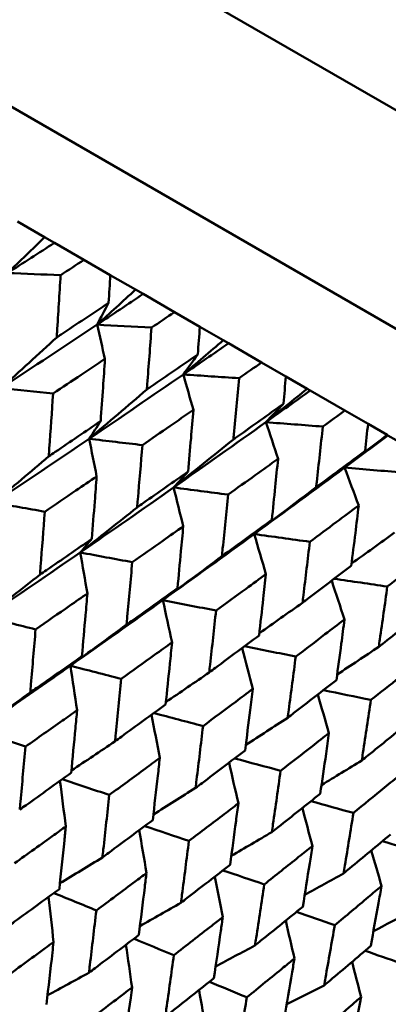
# Model space of a CAD drawing. Header units: millimetres. Extents: x 188 to 1913, y 148 to 2839.
# Tile 16 of 211: x 617 to 621, y 218 to 228. Entities that reach past the tile are written whole.
import ezdxf

# ---------------------------------------------------------------- set-up
doc = ezdxf.new("R2010")
doc.units = ezdxf.units.MM
doc.header["$LTSCALE"] = 10
doc.layers.add('Widoczne (ISO)', color=7, linetype='Continuous', lineweight=50)

msp = doc.modelspace()

# ---------------------------------------------------------------- linework, layer by layer
at = {"layer": 'Widoczne (ISO)'}
for p, q in [((594.551, 242.392), (627.459, 223.393)), ((594.433, 240.188), (625.61, 222.188)), ((617.038, 225.983), (617.32, 225.82)), ((617.32, 225.82), (617.422, 225.761)), ((617.422, 225.761), (617.729, 225.584)), ((618.003, 225.426), (617.729, 225.584)), ((618.003, 225.426), (618.265, 225.274)), ((618.265, 225.274), (618.344, 225.229)), ((618.344, 225.229), (618.67, 225.04)), ((618.934, 224.888), (618.67, 225.04)), ((618.934, 224.888), (619.176, 224.748)), ((619.176, 224.748), (619.232, 224.716)), ((619.232, 224.716), (619.576, 224.517)), ((619.828, 224.372), (619.576, 224.517)), ((619.828, 224.372), (620.049, 224.244)), ((620.049, 224.244), (620.081, 224.226)), ((620.081, 224.226), (620.442, 224.018)), ((620.682, 223.879), (620.442, 224.018)), ((620.682, 223.879), (620.881, 223.764)), ((620.881, 223.764), (620.889, 223.759)), ((620.889, 223.759), (621.264, 223.543))]:
    msp.add_line(p, q, dxfattribs=at)
msp.add_circle((591.006, 198.251), 50, dxfattribs=at)
for points in [[(617.32, 225.82), (617.192, 225.695), (617.064, 225.571), (616.935, 225.447)], [(616.935, 225.447), (617.098, 225.551), (617.26, 225.656), (617.422, 225.761)], [(616.935, 225.447), (617.119, 225.439), (617.302, 225.432), (617.486, 225.425)], [(618.265, 225.274), (618.132, 225.152), (617.999, 225.031), (617.866, 224.91)], [(617.866, 224.91), (618.025, 225.016), (618.185, 225.122), (618.344, 225.229)], [(617.866, 224.91), (617.905, 224.985), (617.945, 225.061), (617.985, 225.137)], [(616.869, 224.252), (617.203, 224.47), (617.535, 224.69), (617.866, 224.91)], [(617.947, 224.554), (617.92, 224.673), (617.893, 224.791), (617.866, 224.91)], [(617.866, 224.91), (618.054, 224.899), (618.243, 224.889), (618.431, 224.879)], [(617.446, 224.777), (617.254, 224.601), (617.062, 224.426), (616.869, 224.252)], [(619.176, 224.748), (619.038, 224.629), (618.9, 224.51), (618.762, 224.392)], [(618.762, 224.392), (618.919, 224.5), (619.075, 224.608), (619.232, 224.716)], [(618.762, 224.392), (618.812, 224.462), (618.862, 224.531), (618.912, 224.601)], [(617.783, 223.724), (618.111, 223.946), (618.437, 224.169), (618.762, 224.392)], [(618.866, 224.023), (618.831, 224.146), (618.797, 224.269), (618.762, 224.392)], [(618.762, 224.392), (618.955, 224.379), (619.148, 224.366), (619.341, 224.354)], [(616.869, 224.252), (617.049, 224.232), (617.228, 224.213), (617.408, 224.194)], [(620.049, 224.244), (619.907, 224.128), (619.764, 224.012), (619.621, 223.896)], [(618.382, 224.236), (618.183, 224.065), (617.983, 223.894), (617.783, 223.724)], [(619.621, 223.896), (619.775, 224.006), (619.928, 224.116), (620.081, 224.226)], [(619.621, 223.896), (619.681, 223.96), (619.742, 224.024), (619.802, 224.087)], [(617.783, 223.724), (617.823, 223.785), (617.863, 223.847), (617.903, 223.908)], [(618.661, 223.217), (618.982, 223.443), (619.302, 223.669), (619.621, 223.896)], [(619.746, 223.515), (619.705, 223.642), (619.663, 223.769), (619.621, 223.896)], [(619.621, 223.896), (619.818, 223.881), (620.015, 223.866), (620.212, 223.851)], [(620.881, 223.764), (620.733, 223.65), (620.586, 223.537), (620.439, 223.424)], [(620.439, 223.424), (620.589, 223.536), (620.739, 223.647), (620.889, 223.759)], [(616.794, 223.06), (617.125, 223.28), (617.455, 223.502), (617.783, 223.724)], [(617.861, 223.333), (617.835, 223.464), (617.809, 223.594), (617.783, 223.724)], [(617.783, 223.724), (617.967, 223.702), (618.152, 223.68), (618.336, 223.658)], [(619.282, 223.717), (619.075, 223.549), (618.868, 223.383), (618.661, 223.217)], [(617.363, 223.542), (617.174, 223.38), (616.984, 223.22), (616.794, 223.06)], [(620.439, 223.424), (620.509, 223.482), (620.58, 223.54), (620.651, 223.597)], [(619.499, 222.733), (619.814, 222.963), (620.127, 223.193), (620.439, 223.424)], [(620.585, 223.031), (620.536, 223.162), (620.487, 223.293), (620.439, 223.424)], [(620.439, 223.424), (620.639, 223.407), (620.839, 223.39), (621.04, 223.373)], [(618.661, 223.217), (618.711, 223.273), (618.762, 223.328), (618.812, 223.383)], [(617.69, 222.542), (618.015, 222.766), (618.339, 222.991), (618.661, 223.217)], [(618.761, 222.814), (618.728, 222.948), (618.694, 223.083), (618.661, 223.217)], [(618.661, 223.217), (618.849, 223.193), (619.038, 223.168), (619.227, 223.144)], [(620.142, 223.22), (619.928, 223.057), (619.714, 222.895), (619.499, 222.733)], [(616.794, 223.06), (616.97, 223.029), (617.146, 222.997), (617.321, 222.966)], [(618.282, 223.011), (618.085, 222.854), (617.888, 222.698), (617.69, 222.542)], [(619.499, 222.733), (619.56, 222.783), (619.621, 222.832), (619.682, 222.881)], [(618.549, 222.047), (618.867, 222.275), (619.184, 222.503), (619.499, 222.733)], [(619.621, 222.317), (619.58, 222.456), (619.54, 222.595), (619.499, 222.733)], [(619.499, 222.733), (619.692, 222.706), (619.884, 222.68), (620.077, 222.653)], [(620.958, 222.749), (620.809, 222.641), (620.66, 222.534), (620.511, 222.427)], [(617.69, 222.542), (617.731, 222.589), (617.771, 222.637), (617.811, 222.684)], [(616.71, 221.872), (617.038, 222.094), (617.365, 222.318), (617.69, 222.542)], [(617.765, 222.116), (617.74, 222.258), (617.715, 222.4), (617.69, 222.542)], [(617.69, 222.542), (617.871, 222.508), (618.051, 222.475), (618.231, 222.441)], [(619.162, 222.503), (618.958, 222.35), (618.753, 222.198), (618.549, 222.047)], [(617.271, 222.311), (617.084, 222.164), (616.897, 222.018), (616.71, 221.872)], [(620.437, 221.846), (620.393, 221.98), (620.348, 222.114), (620.304, 222.249)], [(620.33, 222.268), (620.514, 222.242), (620.698, 222.215), (620.882, 222.188)], [(618.549, 222.047), (618.599, 222.088), (618.65, 222.129), (618.701, 222.17)], [(617.588, 221.365), (617.91, 221.591), (618.23, 221.818), (618.549, 222.047)], [(618.645, 221.607), (618.613, 221.754), (618.581, 221.9), (618.549, 222.047)], [(618.549, 222.047), (618.733, 222.01), (618.918, 221.974), (619.102, 221.938)], [(620, 222.019), (619.851, 221.914), (619.701, 221.808), (619.552, 221.704)], [(616.71, 221.872), (616.882, 221.829), (617.054, 221.786), (617.226, 221.743)], [(618.171, 221.792), (617.977, 221.649), (617.782, 221.506), (617.588, 221.365)], [(619.483, 221.123), (619.447, 221.265), (619.41, 221.407), (619.373, 221.549)], [(619.398, 221.568), (619.576, 221.532), (619.753, 221.496), (619.93, 221.46)], [(620.794, 221.561), (620.649, 221.465), (620.505, 221.369), (620.361, 221.274)], [(617.588, 221.365), (617.628, 221.398), (617.668, 221.431), (617.708, 221.464)], [(617.658, 220.902), (617.635, 221.057), (617.611, 221.211), (617.588, 221.365)], [(617.588, 221.365), (617.764, 221.319), (617.94, 221.274), (618.117, 221.228)], [(619.031, 221.295), (618.881, 221.192), (618.731, 221.089), (618.58, 220.986)], [(617.171, 221.087), (616.986, 220.953), (616.802, 220.821), (616.618, 220.689)], [(620.276, 220.665), (620.237, 220.799), (620.198, 220.932), (620.159, 221.065)], [(620.219, 221.111), (620.383, 221.077), (620.548, 221.043), (620.712, 221.009)], [(618.456, 220.873), (618.626, 220.828), (618.796, 220.783), (618.967, 220.738)], [(618.517, 220.406), (618.489, 220.556), (618.46, 220.705), (618.431, 220.855)], [(619.847, 220.824), (619.702, 220.73), (619.557, 220.636), (619.412, 220.543)], [(616.618, 220.689), (616.785, 220.634), (616.953, 220.579), (617.121, 220.524)], [(618.051, 220.578), (617.9, 220.477), (617.749, 220.375), (617.598, 220.275)], [(619.334, 219.935), (619.301, 220.076), (619.269, 220.217), (619.237, 220.358)], [(619.295, 220.402), (619.454, 220.359), (619.613, 220.316), (619.772, 220.273)], [(620.617, 220.38), (620.477, 220.295), (620.338, 220.21), (620.198, 220.125)], [(617.54, 219.694), (617.52, 219.852), (617.5, 220.01), (617.479, 220.167)], [(617.503, 220.184), (617.666, 220.13), (617.829, 220.076), (617.992, 220.022)], [(618.889, 220.094), (618.743, 220.002), (618.597, 219.911), (618.451, 219.819)], [(620.087, 219.957), (620.235, 219.916), (620.383, 219.875), (620.53, 219.835)], [(620.103, 219.49), (620.069, 219.623), (620.034, 219.755), (619.999, 219.887)], [(618.379, 219.21), (618.354, 219.359), (618.329, 219.508), (618.304, 219.656)], [(618.361, 219.698), (618.514, 219.647), (618.667, 219.595), (618.82, 219.543)], [(619.682, 219.636), (619.542, 219.553), (619.401, 219.47), (619.26, 219.388)], [(620.83, 219.54), (620.966, 219.502), (621.102, 219.464), (621.238, 219.426)], [(620.823, 219.075), (620.787, 219.198), (620.751, 219.321), (620.715, 219.444)], [(617.921, 219.372), (617.773, 219.282), (617.626, 219.192), (617.479, 219.103)], [(619.173, 219.238), (619.316, 219.189), (619.459, 219.141), (619.603, 219.092)], [(619.172, 218.752), (619.144, 218.892), (619.116, 219.032), (619.088, 219.172)], [(620.427, 219.206), (620.293, 219.131), (620.158, 219.057), (620.024, 218.982)], [(617.413, 218.493), (617.396, 218.649), (617.379, 218.806), (617.361, 218.962)], [(617.416, 219.002), (617.563, 218.942), (617.71, 218.882), (617.858, 218.821)], [(618.737, 218.901), (618.595, 218.82), (618.453, 218.739), (618.311, 218.659)], [(619.917, 218.322), (619.887, 218.453), (619.856, 218.584), (619.826, 218.715)], [(619.937, 218.805), (620.07, 218.76), (620.203, 218.714), (620.336, 218.668)], [(621.121, 218.806), (620.993, 218.739), (620.866, 218.672), (620.738, 218.605)], [(618.248, 218.528), (618.387, 218.47), (618.525, 218.413), (618.663, 218.356)], [(618.229, 218.021), (618.208, 218.169), (618.187, 218.317), (618.165, 218.465)], [(619.506, 218.457), (619.37, 218.384), (619.234, 218.312), (619.098, 218.239)], [(620.651, 218.402), (620.773, 218.36), (620.895, 218.317), (621.017, 218.275)], [(620.61, 217.922), (620.579, 218.044), (620.547, 218.165), (620.516, 218.287)], [(617.781, 218.174), (617.637, 218.095), (617.494, 218.017), (617.35, 217.939)], [(619.034, 218.079), (619.163, 218.026), (619.292, 217.972), (619.421, 217.918)], [(620.226, 218.041), (620.096, 217.976), (619.967, 217.911), (619.837, 217.847)], [(618.998, 217.577), (618.974, 217.716), (618.95, 217.855), (618.925, 217.993)]]:
    msp.add_open_spline(points, degree=3, dxfattribs=at)
for points, knots in [([(617.729, 225.584), (617.648, 225.531), (617.568, 225.478), (617.487, 225.425), (617.486, 225.425), (617.486, 225.425)], [0, 0, 0, 0, 0.02969567, 0.02969567, 0.02988021, 0.02988021, 0.02988021, 0.02988021]), ([(617.486, 225.425), (617.474, 225.227), (617.462, 225.029), (617.448, 224.813), (617.447, 224.795), (617.446, 224.777)], [0.0297954, 0.0297954, 0.0297954, 0.0297954, 0.09092493, 0.09092493, 0.09655955, 0.09655955, 0.09655955, 0.09655955]), ([(617.985, 225.137), (617.985, 225.137), (617.985, 225.138), (617.991, 225.234), (617.997, 225.33), (618.003, 225.426)], [0.02951568, 0.02951568, 0.02951568, 0.02951568, 0.02969929, 0.02969929, 0.05939589, 0.05939589, 0.05939589, 0.05939589]), ([(617.446, 224.777), (617.461, 224.787), (617.476, 224.797), (617.656, 224.917), (617.821, 225.027), (617.985, 225.137)], [0.0853813, 0.0853813, 0.0853813, 0.0853813, 0.09097809, 0.09097809, 0.15214536, 0.15214536, 0.15214536, 0.15214536]), ([(618.67, 225.04), (618.591, 224.987), (618.512, 224.933), (618.432, 224.88), (618.432, 224.879), (618.431, 224.879)], [0, 0, 0, 0, 0.02969567, 0.02969567, 0.02988021, 0.02988021, 0.02988021, 0.02988021]), ([(618.431, 224.879), (618.417, 224.682), (618.402, 224.486), (618.385, 224.272), (618.384, 224.254), (618.382, 224.236)], [0.0297954, 0.0297954, 0.0297954, 0.0297954, 0.09092493, 0.09092493, 0.09655955, 0.09655955, 0.09655955, 0.09655955]), ([(618.912, 224.601), (618.912, 224.602), (618.912, 224.602), (618.92, 224.698), (618.927, 224.793), (618.934, 224.888)], [0.02951568, 0.02951568, 0.02951568, 0.02951568, 0.02969929, 0.02969929, 0.05939589, 0.05939589, 0.05939589, 0.05939589]), ([(617.947, 224.554), (617.865, 224.499), (617.783, 224.444), (617.603, 224.324), (617.505, 224.259), (617.408, 224.194)], [0.03078053, 0.03078053, 0.03078053, 0.03078053, 0.06149921, 0.06149921, 0.09773041, 0.09773041, 0.09773041, 0.09773041]), ([(617.903, 223.908), (617.911, 224.025), (617.919, 224.141), (617.934, 224.356), (617.941, 224.455), (617.947, 224.554)], [0.02528165, 0.02528165, 0.02528165, 0.02528165, 0.06150593, 0.06150593, 0.09223152, 0.09223152, 0.09223152, 0.09223152]), ([(618.382, 224.236), (618.397, 224.246), (618.412, 224.256), (618.589, 224.378), (618.751, 224.489), (618.912, 224.601)], [0.0853813, 0.0853813, 0.0853813, 0.0853813, 0.09097809, 0.09097809, 0.15214536, 0.15214536, 0.15214536, 0.15214536]), ([(619.576, 224.517), (619.498, 224.463), (619.42, 224.409), (619.342, 224.354), (619.342, 224.354), (619.341, 224.354)], [0, 0, 0, 0, 0.02969567, 0.02969567, 0.02988021, 0.02988021, 0.02988021, 0.02988021]), ([(619.341, 224.354), (619.324, 224.159), (619.306, 223.964), (619.286, 223.752), (619.284, 223.734), (619.282, 223.717)], [0.0297954, 0.0297954, 0.0297954, 0.0297954, 0.09092493, 0.09092493, 0.09655955, 0.09655955, 0.09655955, 0.09655955]), ([(619.802, 224.087), (619.802, 224.088), (619.802, 224.089), (619.811, 224.183), (619.82, 224.277), (619.828, 224.372)], [0.02951568, 0.02951568, 0.02951568, 0.02951568, 0.02969929, 0.02969929, 0.05939589, 0.05939589, 0.05939589, 0.05939589]), ([(617.408, 224.194), (617.395, 224.003), (617.382, 223.813), (617.367, 223.596), (617.365, 223.569), (617.363, 223.542)], [0.02983351, 0.02983351, 0.02983351, 0.02983351, 0.0889495, 0.0889495, 0.09731113, 0.09731113, 0.09731113, 0.09731113]), ([(619.282, 223.717), (619.297, 223.727), (619.312, 223.737), (619.485, 223.861), (619.644, 223.974), (619.802, 224.087)], [0.0853813, 0.0853813, 0.0853813, 0.0853813, 0.09097809, 0.09097809, 0.15214536, 0.15214536, 0.15214536, 0.15214536]), ([(618.866, 224.023), (618.785, 223.968), (618.704, 223.912), (618.528, 223.79), (618.432, 223.724), (618.336, 223.658)], [0.03078053, 0.03078053, 0.03078053, 0.03078053, 0.06149921, 0.06149921, 0.09773041, 0.09773041, 0.09773041, 0.09773041]), ([(618.812, 223.383), (618.822, 223.499), (618.832, 223.614), (618.85, 223.827), (618.858, 223.925), (618.866, 224.023)], [0.02528165, 0.02528165, 0.02528165, 0.02528165, 0.06150593, 0.06150593, 0.09223152, 0.09223152, 0.09223152, 0.09223152]), ([(620.442, 224.018), (620.366, 223.962), (620.289, 223.907), (620.213, 223.852), (620.212, 223.851), (620.212, 223.851)], [0, 0, 0, 0, 0.02969567, 0.02969567, 0.02988021, 0.02988021, 0.02988021, 0.02988021]), ([(617.363, 223.542), (617.385, 223.557), (617.408, 223.572), (617.588, 223.694), (617.746, 223.801), (617.903, 223.908)], [0.0806421, 0.0806421, 0.0806421, 0.0806421, 0.08897282, 0.08897282, 0.14811965, 0.14811965, 0.14811965, 0.14811965]), ([(620.212, 223.851), (620.191, 223.658), (620.17, 223.466), (620.146, 223.256), (620.144, 223.238), (620.142, 223.22)], [0.0297954, 0.0297954, 0.0297954, 0.0297954, 0.09092493, 0.09092493, 0.09655955, 0.09655955, 0.09655955, 0.09655955]), ([(620.651, 223.597), (620.651, 223.598), (620.651, 223.599), (620.661, 223.692), (620.672, 223.785), (620.682, 223.879)], [0.02951568, 0.02951568, 0.02951568, 0.02951568, 0.02969929, 0.02969929, 0.05939589, 0.05939589, 0.05939589, 0.05939589]), ([(618.336, 223.658), (618.321, 223.469), (618.305, 223.28), (618.286, 223.065), (618.284, 223.038), (618.282, 223.011)], [0.02983351, 0.02983351, 0.02983351, 0.02983351, 0.0889495, 0.0889495, 0.09731113, 0.09731113, 0.09731113, 0.09731113]), ([(620.142, 223.22), (620.156, 223.231), (620.171, 223.241), (620.341, 223.367), (620.496, 223.482), (620.651, 223.597)], [0.0853813, 0.0853813, 0.0853813, 0.0853813, 0.09097809, 0.09097809, 0.15214536, 0.15214536, 0.15214536, 0.15214536]), ([(619.746, 223.515), (619.667, 223.458), (619.588, 223.401), (619.415, 223.278), (619.321, 223.211), (619.227, 223.144)], [0.03078053, 0.03078053, 0.03078053, 0.03078053, 0.06149921, 0.06149921, 0.09773041, 0.09773041, 0.09773041, 0.09773041]), ([(619.682, 222.881), (619.694, 222.996), (619.705, 223.11), (619.727, 223.321), (619.737, 223.418), (619.746, 223.515)], [0.02528165, 0.02528165, 0.02528165, 0.02528165, 0.06150593, 0.06150593, 0.09223152, 0.09223152, 0.09223152, 0.09223152]), ([(617.861, 223.333), (617.789, 223.284), (617.717, 223.235), (617.537, 223.113), (617.429, 223.04), (617.321, 222.966)], [0.03448054, 0.03448054, 0.03448054, 0.03448054, 0.06157222, 0.06157222, 0.10209717, 0.10209717, 0.10209717, 0.10209717]), ([(617.811, 222.684), (617.821, 222.813), (617.831, 222.943), (617.848, 223.159), (617.855, 223.246), (617.861, 223.333)], [0.02104899, 0.02104899, 0.02104899, 0.02104899, 0.0615671, 0.0615671, 0.08866561, 0.08866561, 0.08866561, 0.08866561]), ([(618.282, 223.011), (618.304, 223.027), (618.325, 223.042), (618.503, 223.166), (618.657, 223.275), (618.812, 223.383)], [0.0806421, 0.0806421, 0.0806421, 0.0806421, 0.08897282, 0.08897282, 0.14811965, 0.14811965, 0.14811965, 0.14811965]), ([(619.227, 223.144), (619.208, 222.957), (619.19, 222.769), (619.168, 222.556), (619.165, 222.53), (619.162, 222.503)], [0.02983351, 0.02983351, 0.02983351, 0.02983351, 0.0889495, 0.0889495, 0.09731113, 0.09731113, 0.09731113, 0.09731113]), ([(620.585, 223.031), (620.507, 222.973), (620.43, 222.915), (620.26, 222.789), (620.169, 222.721), (620.077, 222.653)], [0.03078053, 0.03078053, 0.03078053, 0.03078053, 0.06149921, 0.06149921, 0.09773041, 0.09773041, 0.09773041, 0.09773041]), ([(620.508, 222.404), (620.522, 222.517), (620.536, 222.63), (620.562, 222.839), (620.573, 222.935), (620.585, 223.031)], [0.02528165, 0.02528165, 0.02528165, 0.02528165, 0.06150593, 0.06150593, 0.09223152, 0.09223152, 0.09223152, 0.09223152]), ([(617.321, 222.966), (617.307, 222.776), (617.293, 222.585), (617.276, 222.367), (617.273, 222.339), (617.271, 222.311)], [0.02530969, 0.02530969, 0.02530969, 0.02530969, 0.08465152, 0.08465152, 0.09334823, 0.09334823, 0.09334823, 0.09334823]), ([(618.761, 222.814), (618.69, 222.764), (618.62, 222.714), (618.443, 222.59), (618.337, 222.515), (618.231, 222.441)], [0.03448054, 0.03448054, 0.03448054, 0.03448054, 0.06157222, 0.06157222, 0.10209717, 0.10209717, 0.10209717, 0.10209717]), ([(618.701, 222.17), (618.713, 222.299), (618.725, 222.427), (618.745, 222.641), (618.753, 222.727), (618.761, 222.814)], [0.02104899, 0.02104899, 0.02104899, 0.02104899, 0.0615671, 0.0615671, 0.08866561, 0.08866561, 0.08866561, 0.08866561]), ([(619.162, 222.503), (619.183, 222.519), (619.205, 222.534), (619.378, 222.66), (619.53, 222.771), (619.682, 222.881)], [0.0806421, 0.0806421, 0.0806421, 0.0806421, 0.08897282, 0.08897282, 0.14811965, 0.14811965, 0.14811965, 0.14811965]), ([(617.271, 222.311), (617.294, 222.327), (617.317, 222.343), (617.497, 222.467), (617.654, 222.575), (617.811, 222.684)], [0.07597559, 0.07597559, 0.07597559, 0.07597559, 0.08464777, 0.08464777, 0.14401425, 0.14401425, 0.14401425, 0.14401425]), ([(620.077, 222.653), (620.055, 222.468), (620.033, 222.283), (620.007, 222.071), (620.004, 222.045), (620, 222.019)], [0.02983351, 0.02983351, 0.02983351, 0.02983351, 0.0889495, 0.0889495, 0.09731113, 0.09731113, 0.09731113, 0.09731113]), ([(621.378, 222.573), (621.302, 222.514), (621.227, 222.455), (621.062, 222.327), (620.972, 222.258), (620.882, 222.188)], [0.03078053, 0.03078053, 0.03078053, 0.03078053, 0.06149921, 0.06149921, 0.09773041, 0.09773041, 0.09773041, 0.09773041]), ([(618.231, 222.441), (618.214, 222.252), (618.197, 222.063), (618.176, 221.847), (618.174, 221.819), (618.171, 221.792)], [0.02530969, 0.02530969, 0.02530969, 0.02530969, 0.08465152, 0.08465152, 0.09334823, 0.09334823, 0.09334823, 0.09334823]), ([(620, 222.019), (620.021, 222.035), (620.042, 222.051), (620.212, 222.179), (620.36, 222.291), (620.508, 222.404)], [0.0806421, 0.0806421, 0.0806421, 0.0806421, 0.08897282, 0.08897282, 0.14811965, 0.14811965, 0.14811965, 0.14811965]), ([(619.621, 222.317), (619.552, 222.266), (619.483, 222.216), (619.31, 222.089), (619.206, 222.014), (619.102, 221.938)], [0.03448054, 0.03448054, 0.03448054, 0.03448054, 0.06157222, 0.06157222, 0.10209717, 0.10209717, 0.10209717, 0.10209717]), ([(619.549, 221.68), (619.564, 221.807), (619.578, 221.934), (619.602, 222.147), (619.611, 222.232), (619.621, 222.317)], [0.02104899, 0.02104899, 0.02104899, 0.02104899, 0.0615671, 0.0615671, 0.08866561, 0.08866561, 0.08866561, 0.08866561]), ([(617.765, 222.116), (617.703, 222.073), (617.642, 222.03), (617.462, 221.906), (617.344, 221.824), (617.226, 221.743)], [0.03825175, 0.03825175, 0.03825175, 0.03825175, 0.06160817, 0.06160817, 0.10638617, 0.10638617, 0.10638617, 0.10638617]), ([(617.708, 221.464), (617.721, 221.607), (617.733, 221.749), (617.752, 221.966), (617.758, 222.041), (617.765, 222.116)], [0.01681985, 0.01681985, 0.01681985, 0.01681985, 0.06159108, 0.06159108, 0.08495433, 0.08495433, 0.08495433, 0.08495433]), ([(618.171, 221.792), (618.194, 221.808), (618.216, 221.824), (618.393, 221.95), (618.547, 222.06), (618.701, 222.17)], [0.07597559, 0.07597559, 0.07597559, 0.07597559, 0.08464777, 0.08464777, 0.14401425, 0.14401425, 0.14401425, 0.14401425]), ([(620.882, 222.188), (620.857, 222.005), (620.831, 221.822), (620.801, 221.613), (620.797, 221.587), (620.794, 221.561)], [0.02983351, 0.02983351, 0.02983351, 0.02983351, 0.0889495, 0.0889495, 0.09731113, 0.09731113, 0.09731113, 0.09731113]), ([(619.102, 221.938), (619.082, 221.751), (619.061, 221.564), (619.037, 221.35), (619.034, 221.323), (619.031, 221.295)], [0.02530969, 0.02530969, 0.02530969, 0.02530969, 0.08465152, 0.08465152, 0.09334823, 0.09334823, 0.09334823, 0.09334823]), ([(620.794, 221.561), (620.814, 221.577), (620.835, 221.593), (621, 221.724), (621.145, 221.838), (621.289, 221.953)], [0.0806421, 0.0806421, 0.0806421, 0.0806421, 0.08897282, 0.08897282, 0.14811965, 0.14811965, 0.14811965, 0.14811965]), ([(620.437, 221.846), (620.37, 221.794), (620.302, 221.743), (620.133, 221.614), (620.032, 221.537), (619.93, 221.46)], [0.03448054, 0.03448054, 0.03448054, 0.03448054, 0.06157222, 0.06157222, 0.10209717, 0.10209717, 0.10209717, 0.10209717]), ([(620.353, 221.216), (620.37, 221.342), (620.387, 221.467), (620.415, 221.677), (620.426, 221.762), (620.437, 221.846)], [0.02104899, 0.02104899, 0.02104899, 0.02104899, 0.0615671, 0.0615671, 0.08866561, 0.08866561, 0.08866561, 0.08866561]), ([(617.226, 221.743), (617.21, 221.552), (617.194, 221.362), (617.175, 221.143), (617.173, 221.115), (617.171, 221.087)], [0.02053386, 0.02053386, 0.02053386, 0.02053386, 0.08016461, 0.08016461, 0.08898694, 0.08898694, 0.08898694, 0.08898694]), ([(619.031, 221.295), (619.053, 221.312), (619.075, 221.328), (619.248, 221.456), (619.399, 221.568), (619.549, 221.68)], [0.07597559, 0.07597559, 0.07597559, 0.07597559, 0.08464777, 0.08464777, 0.14401425, 0.14401425, 0.14401425, 0.14401425]), ([(618.645, 221.607), (618.585, 221.564), (618.524, 221.521), (618.348, 221.394), (618.233, 221.311), (618.117, 221.228)], [0.03825175, 0.03825175, 0.03825175, 0.03825175, 0.06160817, 0.06160817, 0.10638617, 0.10638617, 0.10638617, 0.10638617]), ([(618.578, 220.962), (618.593, 221.103), (618.608, 221.245), (618.63, 221.46), (618.637, 221.533), (618.645, 221.607)], [0.01681985, 0.01681985, 0.01681985, 0.01681985, 0.06159108, 0.06159108, 0.08495433, 0.08495433, 0.08495433, 0.08495433]), ([(617.171, 221.087), (617.194, 221.103), (617.217, 221.119), (617.396, 221.245), (617.553, 221.354), (617.708, 221.464)], [0.07138254, 0.07138254, 0.07138254, 0.07138254, 0.08018544, 0.08018544, 0.13983561, 0.13983561, 0.13983561, 0.13983561]), ([(619.93, 221.46), (619.907, 221.275), (619.882, 221.09), (619.854, 220.878), (619.851, 220.851), (619.847, 220.824)], [0.02530969, 0.02530969, 0.02530969, 0.02530969, 0.08465152, 0.08465152, 0.09334823, 0.09334823, 0.09334823, 0.09334823]), ([(621.206, 221.402), (621.141, 221.349), (621.075, 221.296), (620.91, 221.165), (620.811, 221.087), (620.712, 221.009)], [0.03448054, 0.03448054, 0.03448054, 0.03448054, 0.06157222, 0.06157222, 0.10209717, 0.10209717, 0.10209717, 0.10209717]), ([(616.618, 220.689), (616.859, 220.855), (617.099, 221.023), (617.422, 221.248), (617.505, 221.307), (617.588, 221.365)], [0.3692784, 0.3692784, 0.3692784, 0.3692784, 0.4608442, 0.4608442, 0.492629, 0.492629, 0.492629, 0.492629]), ([(618.117, 221.228), (618.098, 221.039), (618.079, 220.851), (618.057, 220.634), (618.054, 220.606), (618.051, 220.578)], [0.02053386, 0.02053386, 0.02053386, 0.02053386, 0.08016461, 0.08016461, 0.08898694, 0.08898694, 0.08898694, 0.08898694]), ([(619.847, 220.824), (619.869, 220.841), (619.89, 220.857), (620.059, 220.988), (620.206, 221.102), (620.353, 221.216)], [0.07597559, 0.07597559, 0.07597559, 0.07597559, 0.08464777, 0.08464777, 0.14401425, 0.14401425, 0.14401425, 0.14401425]), ([(619.483, 221.123), (619.424, 221.079), (619.365, 221.035), (619.193, 220.906), (619.08, 220.822), (618.967, 220.738)], [0.03825175, 0.03825175, 0.03825175, 0.03825175, 0.06160817, 0.06160817, 0.10638617, 0.10638617, 0.10638617, 0.10638617]), ([(619.404, 220.485), (619.422, 220.625), (619.439, 220.764), (619.466, 220.977), (619.474, 221.05), (619.483, 221.123)], [0.01681985, 0.01681985, 0.01681985, 0.01681985, 0.06159108, 0.06159108, 0.08495433, 0.08495433, 0.08495433, 0.08495433]), ([(620.712, 221.009), (620.685, 220.826), (620.657, 220.643), (620.625, 220.433), (620.621, 220.407), (620.617, 220.38)], [0.02530969, 0.02530969, 0.02530969, 0.02530969, 0.08465152, 0.08465152, 0.09334823, 0.09334823, 0.09334823, 0.09334823]), ([(617.658, 220.902), (617.607, 220.866), (617.556, 220.83), (617.377, 220.704), (617.249, 220.614), (617.121, 220.524)], [0.04208868, 0.04208868, 0.04208868, 0.04208868, 0.06158988, 0.06158988, 0.11059803, 0.11059803, 0.11059803, 0.11059803]), ([(617.596, 220.25), (617.611, 220.406), (617.626, 220.561), (617.646, 220.778), (617.652, 220.84), (617.658, 220.902)], [0.01259731, 0.01259731, 0.01259731, 0.01259731, 0.06159863, 0.06159863, 0.08110666, 0.08110666, 0.08110666, 0.08110666]), ([(618.051, 220.578), (618.073, 220.595), (618.096, 220.611), (618.272, 220.739), (618.425, 220.85), (618.578, 220.962)], [0.07138254, 0.07138254, 0.07138254, 0.07138254, 0.08018544, 0.08018544, 0.13983561, 0.13983561, 0.13983561, 0.13983561]), ([(620.617, 220.38), (620.638, 220.397), (620.659, 220.414), (620.823, 220.547), (620.967, 220.663), (621.109, 220.779)], [0.07597559, 0.07597559, 0.07597559, 0.07597559, 0.08464777, 0.08464777, 0.14401425, 0.14401425, 0.14401425, 0.14401425]), ([(618.967, 220.738), (618.945, 220.551), (618.922, 220.364), (618.896, 220.15), (618.893, 220.122), (618.889, 220.094)], [0.02053386, 0.02053386, 0.02053386, 0.02053386, 0.08016461, 0.08016461, 0.08898694, 0.08898694, 0.08898694, 0.08898694]), ([(620.276, 220.665), (620.219, 220.62), (620.161, 220.575), (619.994, 220.444), (619.883, 220.358), (619.772, 220.273)], [0.03825175, 0.03825175, 0.03825175, 0.03825175, 0.06160817, 0.06160817, 0.10638617, 0.10638617, 0.10638617, 0.10638617]), ([(620.185, 220.034), (620.205, 220.172), (620.226, 220.31), (620.256, 220.521), (620.266, 220.593), (620.276, 220.665)], [0.01681985, 0.01681985, 0.01681985, 0.01681985, 0.06159108, 0.06159108, 0.08495433, 0.08495433, 0.08495433, 0.08495433]), ([(617.121, 220.524), (617.104, 220.333), (617.086, 220.142), (617.066, 219.924), (617.063, 219.896), (617.061, 219.869)], [0.01556037, 0.01556037, 0.01556037, 0.01556037, 0.07555527, 0.07555527, 0.08428623, 0.08428623, 0.08428623, 0.08428623]), ([(618.889, 220.094), (618.911, 220.111), (618.934, 220.128), (619.106, 220.258), (619.255, 220.371), (619.404, 220.485)], [0.07138254, 0.07138254, 0.07138254, 0.07138254, 0.08018544, 0.08018544, 0.13983561, 0.13983561, 0.13983561, 0.13983561]), ([(618.517, 220.406), (618.468, 220.369), (618.418, 220.333), (618.243, 220.205), (618.118, 220.113), (617.992, 220.022)], [0.04208868, 0.04208868, 0.04208868, 0.04208868, 0.06158988, 0.06158988, 0.11059803, 0.11059803, 0.11059803, 0.11059803]), ([(618.444, 219.761), (618.462, 219.914), (618.479, 220.068), (618.504, 220.283), (618.511, 220.345), (618.517, 220.406)], [0.01259731, 0.01259731, 0.01259731, 0.01259731, 0.06159863, 0.06159863, 0.08110666, 0.08110666, 0.08110666, 0.08110666]), ([(617.061, 219.869), (617.084, 219.885), (617.106, 219.901), (617.285, 220.028), (617.44, 220.139), (617.596, 220.25)], [0.06686277, 0.06686277, 0.06686277, 0.06686277, 0.07557848, 0.07557848, 0.13558897, 0.13558897, 0.13558897, 0.13558897]), ([(619.772, 220.273), (619.747, 220.088), (619.721, 219.903), (619.69, 219.691), (619.686, 219.664), (619.682, 219.636)], [0.02053386, 0.02053386, 0.02053386, 0.02053386, 0.08016461, 0.08016461, 0.08898694, 0.08898694, 0.08898694, 0.08898694]), ([(621.021, 220.235), (620.965, 220.189), (620.909, 220.144), (620.746, 220.01), (620.638, 219.922), (620.53, 219.835)], [0.03825175, 0.03825175, 0.03825175, 0.03825175, 0.06160817, 0.06160817, 0.10638617, 0.10638617, 0.10638617, 0.10638617]), ([(617.992, 220.022), (617.972, 219.832), (617.951, 219.643), (617.927, 219.427), (617.924, 219.4), (617.921, 219.372)], [0.01556037, 0.01556037, 0.01556037, 0.01556037, 0.07555527, 0.07555527, 0.08428623, 0.08428623, 0.08428623, 0.08428623]), ([(619.682, 219.636), (619.704, 219.653), (619.726, 219.67), (619.894, 219.803), (620.04, 219.918), (620.185, 220.034)], [0.07138254, 0.07138254, 0.07138254, 0.07138254, 0.08018544, 0.08018544, 0.13983561, 0.13983561, 0.13983561, 0.13983561]), ([(619.334, 219.935), (619.285, 219.897), (619.236, 219.86), (619.066, 219.73), (618.943, 219.636), (618.82, 219.543)], [0.04208868, 0.04208868, 0.04208868, 0.04208868, 0.06158988, 0.06158988, 0.11059803, 0.11059803, 0.11059803, 0.11059803]), ([(619.248, 219.296), (619.269, 219.448), (619.289, 219.6), (619.318, 219.813), (619.326, 219.874), (619.334, 219.935)], [0.01259731, 0.01259731, 0.01259731, 0.01259731, 0.06159863, 0.06159863, 0.08110666, 0.08110666, 0.08110666, 0.08110666]), ([(617.921, 219.372), (617.943, 219.389), (617.965, 219.405), (618.14, 219.534), (618.292, 219.647), (618.444, 219.761)], [0.06686277, 0.06686277, 0.06686277, 0.06686277, 0.07557848, 0.07557848, 0.13558897, 0.13558897, 0.13558897, 0.13558897]), ([(620.53, 219.835), (620.501, 219.652), (620.471, 219.47), (620.436, 219.26), (620.432, 219.233), (620.427, 219.206)], [0.02053386, 0.02053386, 0.02053386, 0.02053386, 0.08016461, 0.08016461, 0.08898694, 0.08898694, 0.08898694, 0.08898694]), ([(617.54, 219.694), (617.5, 219.665), (617.46, 219.636), (617.283, 219.509), (617.145, 219.41), (617.007, 219.312)], [0.04598621, 0.04598621, 0.04598621, 0.04598621, 0.06155279, 0.06155279, 0.11473062, 0.11473062, 0.11473062, 0.11473062]), ([(617.473, 219.043), (617.49, 219.211), (617.508, 219.379), (617.53, 219.596), (617.535, 219.645), (617.54, 219.694)], [0.00838421, 0.00838421, 0.00838421, 0.00838421, 0.06155515, 0.06155515, 0.07712864, 0.07712864, 0.07712864, 0.07712864]), ([(618.82, 219.543), (618.796, 219.356), (618.772, 219.169), (618.744, 218.955), (618.74, 218.928), (618.737, 218.901)], [0.01556037, 0.01556037, 0.01556037, 0.01556037, 0.07555527, 0.07555527, 0.08428623, 0.08428623, 0.08428623, 0.08428623]), ([(620.427, 219.206), (620.448, 219.224), (620.469, 219.241), (620.633, 219.376), (620.775, 219.494), (620.916, 219.612)], [0.07138254, 0.07138254, 0.07138254, 0.07138254, 0.08018544, 0.08018544, 0.13983561, 0.13983561, 0.13983561, 0.13983561]), ([(620.103, 219.49), (620.056, 219.452), (620.008, 219.415), (619.842, 219.282), (619.722, 219.187), (619.603, 219.092)], [0.04208868, 0.04208868, 0.04208868, 0.04208868, 0.06158988, 0.06158988, 0.11059803, 0.11059803, 0.11059803, 0.11059803]), ([(620.004, 218.86), (620.028, 219.01), (620.052, 219.16), (620.085, 219.371), (620.094, 219.43), (620.103, 219.49)], [0.01259731, 0.01259731, 0.01259731, 0.01259731, 0.06159863, 0.06159863, 0.08110666, 0.08110666, 0.08110666, 0.08110666]), ([(618.737, 218.901), (618.758, 218.918), (618.78, 218.934), (618.951, 219.066), (619.1, 219.181), (619.248, 219.296)], [0.06686277, 0.06686277, 0.06686277, 0.06686277, 0.07557848, 0.07557848, 0.13558897, 0.13558897, 0.13558897, 0.13558897]), ([(618.379, 219.21), (618.34, 219.181), (618.3, 219.151), (618.127, 219.022), (617.992, 218.921), (617.858, 218.821)], [0.04598621, 0.04598621, 0.04598621, 0.04598621, 0.06155279, 0.06155279, 0.11473062, 0.11473062, 0.11473062, 0.11473062]), ([(618.299, 218.566), (618.32, 218.732), (618.341, 218.898), (618.367, 219.113), (618.373, 219.162), (618.379, 219.21)], [0.00838421, 0.00838421, 0.00838421, 0.00838421, 0.06155515, 0.06155515, 0.07712864, 0.07712864, 0.07712864, 0.07712864]), ([(616.942, 218.658), (616.964, 218.674), (616.986, 218.69), (617.163, 218.818), (617.318, 218.93), (617.473, 219.043)], [0.06241522, 0.06241522, 0.06241522, 0.06241522, 0.0708546, 0.0708546, 0.13127416, 0.13127416, 0.13127416, 0.13127416]), ([(619.603, 219.092), (619.575, 218.907), (619.547, 218.722), (619.515, 218.51), (619.51, 218.484), (619.506, 218.457)], [0.01556037, 0.01556037, 0.01556037, 0.01556037, 0.07555527, 0.07555527, 0.08428623, 0.08428623, 0.08428623, 0.08428623]), ([(620.823, 219.075), (620.777, 219.036), (620.73, 218.998), (620.569, 218.862), (620.452, 218.765), (620.336, 218.668)], [0.04208868, 0.04208868, 0.04208868, 0.04208868, 0.06158988, 0.06158988, 0.11059803, 0.11059803, 0.11059803, 0.11059803]), ([(620.71, 218.452), (620.737, 218.601), (620.764, 218.749), (620.801, 218.957), (620.812, 219.016), (620.823, 219.075)], [0.01259731, 0.01259731, 0.01259731, 0.01259731, 0.06159863, 0.06159863, 0.08110666, 0.08110666, 0.08110666, 0.08110666]), ([(617.858, 218.821), (617.835, 218.632), (617.813, 218.442), (617.787, 218.227), (617.784, 218.201), (617.781, 218.174)], [0.01044349, 0.01044349, 0.01044349, 0.01044349, 0.07085106, 0.07085106, 0.07930241, 0.07930241, 0.07930241, 0.07930241]), ([(619.506, 218.457), (619.527, 218.474), (619.548, 218.491), (619.715, 218.625), (619.86, 218.742), (620.004, 218.86)], [0.06686277, 0.06686277, 0.06686277, 0.06686277, 0.07557848, 0.07557848, 0.13558897, 0.13558897, 0.13558897, 0.13558897]), ([(619.172, 218.752), (619.134, 218.722), (619.095, 218.692), (618.926, 218.56), (618.795, 218.458), (618.663, 218.356)], [0.04598621, 0.04598621, 0.04598621, 0.04598621, 0.06155279, 0.06155279, 0.11473062, 0.11473062, 0.11473062, 0.11473062]), ([(619.08, 218.116), (619.104, 218.28), (619.128, 218.444), (619.158, 218.656), (619.165, 218.704), (619.172, 218.752)], [0.00838421, 0.00838421, 0.00838421, 0.00838421, 0.06155515, 0.06155515, 0.07712864, 0.07712864, 0.07712864, 0.07712864]), ([(620.336, 218.668), (620.304, 218.486), (620.272, 218.303), (620.235, 218.094), (620.231, 218.068), (620.226, 218.041)], [0.01556037, 0.01556037, 0.01556037, 0.01556037, 0.07555527, 0.07555527, 0.08428623, 0.08428623, 0.08428623, 0.08428623]), ([(617.781, 218.174), (617.802, 218.19), (617.823, 218.206), (617.996, 218.336), (618.148, 218.451), (618.299, 218.566)], [0.06241522, 0.06241522, 0.06241522, 0.06241522, 0.0708546, 0.0708546, 0.13127416, 0.13127416, 0.13127416, 0.13127416]), ([(617.413, 218.493), (617.383, 218.471), (617.354, 218.449), (617.178, 218.321), (617.032, 218.213), (616.885, 218.107)], [0.04993807, 0.04993807, 0.04993807, 0.04993807, 0.0614821, 0.0614821, 0.11877783, 0.11877783, 0.11877783, 0.11877783]), ([(617.339, 217.844), (617.36, 218.024), (617.381, 218.204), (617.405, 218.42), (617.409, 218.456), (617.413, 218.493)], [0.00418374, 0.00418374, 0.00418374, 0.00418374, 0.06147247, 0.06147247, 0.07302352, 0.07302352, 0.07302352, 0.07302352]), ([(620.226, 218.041), (620.246, 218.059), (620.267, 218.076), (620.429, 218.213), (620.57, 218.332), (620.71, 218.452)], [0.06686277, 0.06686277, 0.06686277, 0.06686277, 0.07557848, 0.07557848, 0.13558897, 0.13558897, 0.13558897, 0.13558897]), ([(618.663, 218.356), (618.638, 218.169), (618.611, 217.981), (618.581, 217.768), (618.577, 217.742), (618.574, 217.716)], [0.01044349, 0.01044349, 0.01044349, 0.01044349, 0.07085106, 0.07085106, 0.07930241, 0.07930241, 0.07930241, 0.07930241]), ([(619.917, 218.322), (619.88, 218.292), (619.842, 218.261), (619.678, 218.126), (619.55, 218.022), (619.421, 217.918)], [0.04598621, 0.04598621, 0.04598621, 0.04598621, 0.06155279, 0.06155279, 0.11473062, 0.11473062, 0.11473062, 0.11473062]), ([(619.811, 217.693), (619.839, 217.855), (619.866, 218.017), (619.901, 218.227), (619.909, 218.275), (619.917, 218.322)], [0.00838421, 0.00838421, 0.00838421, 0.00838421, 0.06155515, 0.06155515, 0.07712864, 0.07712864, 0.07712864, 0.07712864]), ([(618.574, 217.716), (618.594, 217.732), (618.615, 217.749), (618.784, 217.882), (618.932, 217.998), (619.08, 218.116)], [0.06241522, 0.06241522, 0.06241522, 0.06241522, 0.0708546, 0.0708546, 0.13127416, 0.13127416, 0.13127416, 0.13127416]), ([(618.229, 218.021), (618.2, 217.999), (618.171, 217.977), (618, 217.846), (617.857, 217.737), (617.713, 217.628)], [0.04993807, 0.04993807, 0.04993807, 0.04993807, 0.0614821, 0.0614821, 0.11877783, 0.11877783, 0.11877783, 0.11877783]), ([(618.143, 217.38), (618.167, 217.558), (618.191, 217.736), (618.22, 217.95), (618.224, 217.985), (618.229, 218.021)], [0.00418374, 0.00418374, 0.00418374, 0.00418374, 0.06147247, 0.06147247, 0.07302352, 0.07302352, 0.07302352, 0.07302352]), ([(619.421, 217.918), (619.392, 217.733), (619.362, 217.548), (619.327, 217.338), (619.323, 217.312), (619.319, 217.286)], [0.01044349, 0.01044349, 0.01044349, 0.01044349, 0.07085106, 0.07085106, 0.07930241, 0.07930241, 0.07930241, 0.07930241]), ([(620.61, 217.922), (620.574, 217.891), (620.538, 217.859), (620.378, 217.722), (620.254, 217.616), (620.129, 217.51)], [0.04598621, 0.04598621, 0.04598621, 0.04598621, 0.06155279, 0.06155279, 0.11473062, 0.11473062, 0.11473062, 0.11473062]), ([(620.49, 217.301), (620.522, 217.461), (620.553, 217.621), (620.592, 217.828), (620.601, 217.875), (620.61, 217.922)], [0.00838421, 0.00838421, 0.00838421, 0.00838421, 0.06155515, 0.06155515, 0.07712864, 0.07712864, 0.07712864, 0.07712864])]:
    msp.add_open_spline(points, degree=3, knots=knots, dxfattribs=at)

doc.saveas('drawing.dxf')
